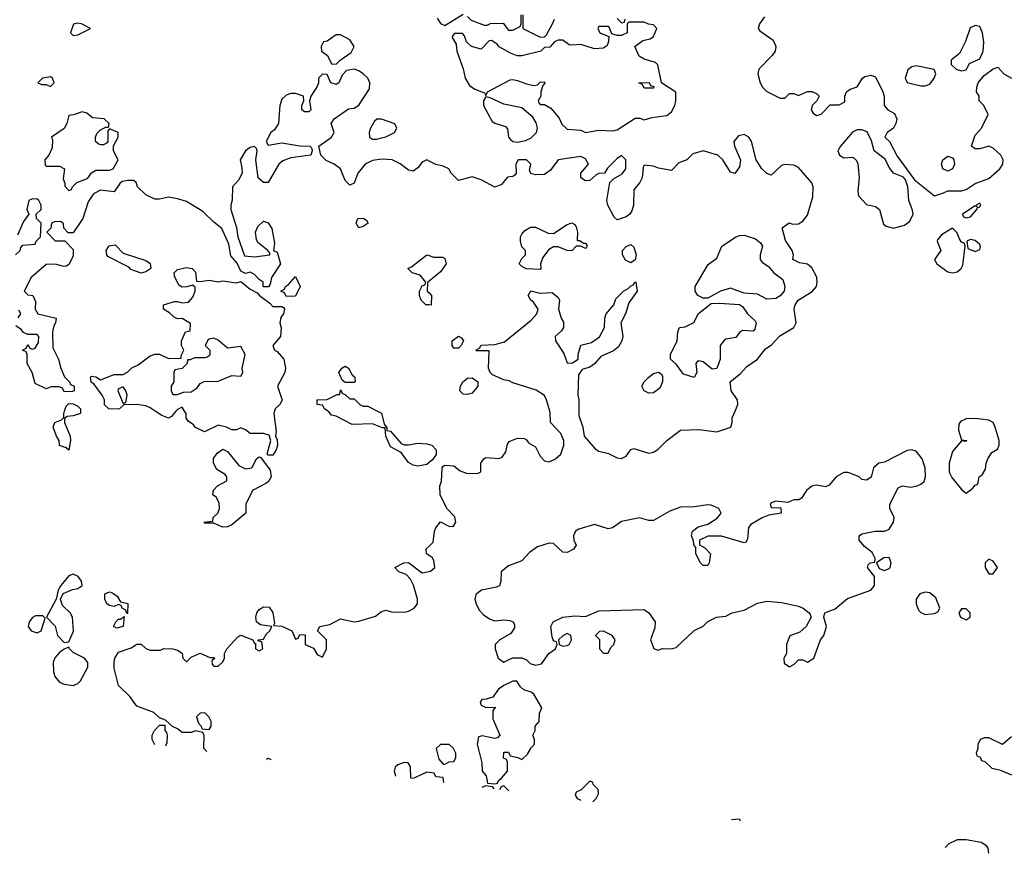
# Model space of a CAD drawing. Header units: inches. Extents: x 2380249 to 2585472, y 382747 to 546448.
# Tile 55 of 256: x 2438194 to 2442539, y 448048 to 451728. Entities that reach past the tile are written whole.
import ezdxf

# ---------------------------------------------------------------- set-up
doc = ezdxf.new("R2010")
doc.units = ezdxf.units.IN
doc.header["$MEASUREMENT"] = 0
for name, color, linetype in [('C4434', 7, 'Continuous'), ('C4435', 7, 'Continuous'), ('C4444', 7, 'Continuous'), ('C4445', 7, 'Continuous')]:
    doc.layers.add(name, color=color, linetype=linetype)

msp = doc.modelspace()

# ---------------------------------------------------------------- linework, layer by layer
at = {"layer": 'C4434', "color": 4, "elevation": 68}
for points in [[(2438462, 450000), (2438462, 449990), (2438430, 449979), (2438403.6, 449976.4), (2438392, 449968), (2438391.3, 449950), (2438416, 449890), (2438418, 449870), (2438410, 449828), (2438398, 449838), (2438369.1, 449849.1), (2438368, 449870), (2438355.3, 449890), (2438342, 449930), (2438348, 449950), (2438378, 449962), (2438388, 449972), (2438388, 449988), (2438391.5, 450000)], [(2438883.3, 450000), (2438863.6, 449976.4), (2438850, 449968.7), (2438820.2, 449980.2), (2438791.9, 450000)], [(2439317.9, 450000), (2439314.8, 449990), (2439324.7, 449910), (2439322, 449890), (2439330, 449874), (2439330.7, 449850), (2439324.7, 449830), (2439310, 449806), (2439290, 449806), (2439286, 449810), (2439302, 449870), (2439294, 449894), (2439270, 449902), (2439210, 449902), (2439190, 449918), (2439170, 449926), (2439150, 449918), (2439130, 449918), (2439106, 449930), (2439070, 449938), (2439009, 449909), (2438970, 449928), (2438960.2, 449940.2), (2438936.4, 449956.4), (2438928, 449970), (2438928, 449990), (2438921.6, 450000)], [(2440000, 449773.3), (2439990, 449765.2), (2439950, 449757.2), (2439930, 449761.2), (2439910, 449774), (2439877.2, 449817.2), (2439830, 449842), (2439808.7, 449890), (2439806, 449926), (2439794, 449926), (2439750, 449944), (2439661.2, 449941.2), (2439590, 449978), (2439570, 449982), (2439557.2, 449997.2), (2439553, 450000)], [(2439773.1, 450000), (2439790, 449991.3), (2439802, 449942), (2439814, 449926), (2439814, 449914), (2439830, 449912), (2439876.9, 449856.9), (2439890, 449851.3), (2439910, 449851), (2439950, 449858), (2439990, 449856), (2440000, 449853.3)], [(2440000, 449362.4), (2439989, 449370), (2439988, 449392), (2440000, 449404)], [(2439019.2, 448496.8), (2439006, 448510), (2439007.3, 448567.3), (2439002, 448582), (2438970, 448588), (2438950, 448582), (2438910, 448582), (2438890, 448598), (2438868, 448608), (2438836.4, 448636.4), (2438810, 448646), (2438786, 448670), (2438710, 448698), (2438680.2, 448740.2), (2438629.3, 448789.3), (2438610, 448866), (2438610, 448894), (2438614, 448910), (2438630, 448936), (2438685.2, 448954.8), (2438710, 448971.3), (2438730, 448972), (2438750, 448952), (2438770, 448944.7), (2438815.3, 448944.7), (2438830, 448952), (2438868.9, 448951.1), (2438890, 448944.7), (2438911.1, 448931.1), (2438914, 448910), (2438930, 448894), (2438950, 448914), (2438990, 448931.3), (2439032.7, 448912.7), (2439052, 448912), (2439052.7, 448907.3), (2439042, 448898), (2439043.6, 448883.6), (2439050, 448874), (2439070, 448874), (2439090, 448894), (2439098, 448910), (2439098, 448930), (2439108, 448950), (2439156.4, 449003.6), (2439168.9, 449011.1), (2439222, 448990), (2439230, 448974), (2439234, 448974), (2439234, 448950), (2439250, 448942), (2439266, 448950), (2439262, 448982), (2439246, 448986), (2439246, 448990), (2439270, 448994), (2439283.1, 449016.9), (2439298, 449030), (2439306, 449050), (2439256, 449056), (2439239, 449070), (2439235.1, 449090), (2439239.5, 449110), (2439250, 449124), (2439270, 449136.3), (2439294, 449134), (2439310, 449111), (2439318, 449062), (2439314, 449054), (2439350, 449050.6), (2439394, 449030), (2439410, 448994), (2439422, 448998), (2439430, 449014), (2439452.7, 449012.7), (2439454, 448970), (2439490, 448954), (2439506, 448926), (2439530, 448914), (2439548, 448950), (2439548, 448990), (2439508, 449030), (2439518, 449050), (2439562, 449058), (2439610, 449082.8), (2439670, 449070.6), (2439690, 449072.7), (2439764.4, 449095.6), (2439790, 449116), (2439810, 449121), (2439834, 449114), (2439890, 449113), (2439910, 449116.3), (2439934, 449130), (2439949.3, 449150), (2439949.4, 449170), (2439932.1, 449232.1), (2439918.9, 449258.9), (2439899.5, 449279.5), (2439866, 449290), (2439848.7, 449310), (2439888.9, 449331.1), (2439910, 449331.3), (2439970, 449286.8), (2440000, 449291.8)], [(2438789.7, 448526.6), (2438778, 448550), (2438778, 448570), (2438788, 448590), (2438810, 448614), (2438834, 448614), (2438834, 448590), (2438842, 448582), (2438844.7, 448570), (2438843.6, 448536.4), (2438836.5, 448520.5)], [(2439302.7, 448459.9), (2439302, 448462), (2439290, 448466), (2439282.3, 448462.6)], [(2439927.5, 448378.6), (2439920.4, 448380.4), (2439918, 448430), (2439908, 448448), (2439890, 448448.7), (2439862, 448438), (2439851.1, 448428.9), (2439846, 448410), (2439851.3, 448390), (2439853.7, 448388.2)], [(2440000, 448404.7), (2439990, 448406), (2439930.5, 448378.2)]]:
    msp.add_lwpolyline(points, dxfattribs=at)
at = {"layer": 'C4434', "color": 4}
for points, elevation in [([(2439190, 449746), (2439218, 449750), (2439238, 449790), (2439250, 449798), (2439256.9, 449796.9), (2439298.8, 449738.8), (2439302.8, 449710), (2439291.3, 449690), (2439279.3, 449680.7), (2439221, 449650), (2439192, 449590), (2439190.9, 449549.1), (2439130, 449498), (2439110, 449488.7), (2439088.4, 449488.4), (2439050, 449506), (2439010, 449506), (2439006, 449510), (2439046, 449514), (2439048, 449530), (2439068.7, 449550), (2439075.3, 449570), (2439074.6, 449594.6), (2439060.4, 449620.4), (2439046, 449630), (2439048.4, 449651.6), (2439066, 449670), (2439107.3, 449692.7), (2439108, 449710), (2439100.4, 449720.4), (2439063.1, 449743.1), (2439048.7, 449770), (2439049.2, 449790.8), (2439065.6, 449814.4), (2439090, 449832), (2439110, 449822), (2439160.7, 449760.7)], 68), ([(2438430, 449280.9), (2438410, 449272.7), (2438374.8, 449230), (2438362.8, 449210), (2438354, 449170), (2438312, 449090), (2438350, 449051.3), (2438361, 449010), (2438390, 448978), (2438410, 448982), (2438431.5, 449028.5), (2438426.6, 449090), (2438416, 449110), (2438382, 449142), (2438373.2, 449170), (2438385.2, 449194.8), (2438427.3, 449212.7), (2438450, 449217.1), (2438469.3, 449230), (2438467, 449250), (2438451.8, 449270)], 72), ([(2438666, 449106), (2438662, 449122), (2438646, 449130), (2438642, 449142), (2438630, 449146), (2438610, 449138), (2438590, 449142), (2438578, 449150), (2438568.7, 449170), (2438570, 449194), (2438590, 449202), (2438599.6, 449199.6), (2438623.6, 449183.6), (2438638, 449158), (2438671.1, 449151.1), (2438670, 449106)], 68), ([(2438263.5, 449096.5), (2438250, 449089), (2438234.8, 449070), (2438230.8, 449050), (2438244, 449030), (2438270, 449020.7), (2438289.1, 449030.9), (2438306, 449086), (2438296.4, 449096.4)], 72), ([(2438622, 449042), (2438608, 449050), (2438618, 449070), (2438630, 449082), (2438638, 449082), (2438654, 449094), (2438650, 449049)], 68), ([(2438410, 448958), (2438390, 448949.5), (2438370, 448934), (2438349.2, 448910.8), (2438342, 448890), (2438342.7, 448850), (2438349.2, 448829.2), (2438370, 448803.1), (2438390, 448794), (2438430, 448788.4), (2438450, 448797.1), (2438461.6, 448810), (2438494, 448870), (2438494.5, 448890), (2438479.3, 448910), (2438430, 448935.1), (2438412.7, 448950)], 72), ([(2439010, 448668), (2438990, 448666), (2438974, 448650), (2438982, 448622), (2438994, 448610), (2438998, 448598), (2439030, 448594), (2439038, 448610), (2439038, 448630), (2439028, 448650)], 68)]:
    msp.add_lwpolyline(points, close=True, dxfattribs=dict(at, elevation=elevation))
at = {"layer": 'C4435', "color": 4, "elevation": 68}
for points in [[(2438446.8, 451713.2), (2438431.1, 451708.9), (2438418, 451670), (2438430, 451658), (2438450, 451661), (2438506, 451690), (2438466, 451710)], [(2439610, 451660.9), (2439590, 451660.9), (2439550, 451633.2), (2439534, 451630), (2439524.7, 451610), (2439526, 451590), (2439552, 451570), (2439570, 451534), (2439590, 451532), (2439608, 451550), (2439656.9, 451583.1), (2439669.3, 451610), (2439650, 451639.3)], [(2438330, 451475.3), (2438294, 451470), (2438274, 451450), (2438290, 451442), (2438310, 451442), (2438330, 451434), (2438346, 451450), (2438338, 451470)], [(2438470, 451322), (2438431.6, 451308.4), (2438410, 451306), (2438401, 451270), (2438390, 451248), (2438334, 451210), (2438338, 451198), (2438336.9, 451163.1), (2438322, 451130), (2438304.7, 451110), (2438305.4, 451085.4), (2438310, 451082), (2438370, 451082), (2438392, 451070), (2438385.4, 451025.4), (2438392.7, 451007.3), (2438392.7, 450992.7), (2438410, 450974), (2438422, 450978), (2438426, 450990), (2438446, 451010), (2438492.9, 451027.1), (2438510, 451052), (2438530, 451064.7), (2438590, 451064.7), (2438606, 451070), (2438628, 451110), (2438608, 451150), (2438608, 451172), (2438628.7, 451210), (2438628, 451230), (2438590, 451246), (2438582, 451238), (2438582, 451190), (2438576.9, 451183.1), (2438563.6, 451176.4), (2438550, 451175.3), (2438540.2, 451180.2), (2438528.7, 451190), (2438528.7, 451210), (2438534.6, 451225.4), (2438550, 451242), (2438574, 451254), (2438586, 451254), (2438588, 451270), (2438566, 451290), (2438515.3, 451295.3), (2438490, 451315.3)], [(2439790, 451289), (2439770, 451288.7), (2439759.8, 451280.2), (2439741, 451250), (2439736, 451230), (2439738, 451210), (2439750, 451201), (2439770, 451200.7), (2439790, 451207.3), (2439810, 451211), (2439848, 451230), (2439858, 451250), (2439848.4, 451268.4)], [(2439690, 450809.2), (2439678, 450830), (2439686, 450850), (2439710, 450852), (2439723.6, 450843.6), (2439732, 450830), (2439710, 450815.3)], [(2438730, 450609.2), (2438684.7, 450624.7), (2438675.3, 450635.3), (2438583.1, 450683.1), (2438578, 450690), (2438575.3, 450710), (2438588, 450730), (2438614.4, 450734.4), (2438650, 450698), (2438750, 450664.7), (2438770, 450652), (2438772, 450630), (2438750, 450615.3)], [(2439370, 450506), (2439362, 450522), (2439346, 450530), (2439362, 450538), (2439366, 450550), (2439380.4, 450559.6), (2439410, 450594), (2439431.3, 450550), (2439410, 450508)], [(2439050, 450322), (2439030, 450318), (2439024.7, 450315.3), (2439012, 450290), (2439032, 450270), (2439032.7, 450247.3), (2439022, 450238), (2439010, 450235.3), (2438964.7, 450235.3), (2438946, 450226), (2438934, 450226), (2438932, 450210), (2438911.1, 450188.9), (2438878, 450182), (2438874, 450170), (2438874, 450130), (2438862, 450110), (2438862, 450090), (2438870, 450074), (2438890, 450074), (2438916.4, 450083.6), (2438950, 450084.7), (2438976.5, 450103.5), (2438990, 450122), (2439008.4, 450131.6), (2439070, 450132), (2439130, 450158), (2439170, 450154), (2439178, 450170), (2439175.3, 450190), (2439188, 450250), (2439170, 450286), (2439110, 450278), (2439070, 450314)], [(2439630, 450126), (2439616.4, 450136.4), (2439602, 450170), (2439615.3, 450190), (2439630, 450198.8), (2439644.7, 450190), (2439660.7, 450160.7), (2439672, 450150), (2439674, 450130), (2439670, 450126)], [(2438650, 450108), (2438630, 450098), (2438626, 450090), (2438650, 450034), (2438662, 450038), (2438668, 450070), (2438662, 450090)]]:
    msp.add_lwpolyline(points, close=True, dxfattribs=at)
for points in [[(2440000, 451104.2), (2439990, 451109.2), (2439970, 451099), (2439950, 451074), (2439930, 451059), (2439910, 451064), (2439872.1, 451092.1), (2439838, 451110), (2439790, 451112.7), (2439750, 451106), (2439718.8, 451090), (2439686, 451050), (2439670, 451006), (2439650, 450998), (2439630, 451018), (2439608.7, 451070), (2439582, 451090), (2439546.6, 451106.6), (2439522, 451130), (2439514, 451170), (2439569.2, 451210), (2439581.2, 451230), (2439568, 451270), (2439582, 451290), (2439644.7, 451335.3), (2439670, 451338), (2439690, 451351.3), (2439736.6, 451423.4), (2439739.3, 451450), (2439729.2, 451470), (2439710, 451489.2), (2439690, 451502.7), (2439670, 451509.3), (2439636, 451504), (2439616.9, 451483.1), (2439602, 451450), (2439590, 451442), (2439566, 451450), (2439550, 451486), (2439530, 451488), (2439512, 451470), (2439512, 451450), (2439506.4, 451433.6), (2439478, 451390), (2439472, 451370), (2439478, 451330), (2439470, 451322), (2439450, 451322), (2439438, 451330), (2439438, 451350), (2439448, 451370), (2439446, 451390), (2439410, 451402), (2439390, 451402), (2439370, 451395.3), (2439350, 451378), (2439341, 451350), (2439336, 451270), (2439318, 451242), (2439302, 451230), (2439282, 451190), (2439290, 451174), (2439350, 451184), (2439429.3, 451170.7), (2439474, 451170), (2439482, 451162), (2439484.7, 451150), (2439478, 451130), (2439390, 451118.4), (2439354.4, 451105.6), (2439337.3, 451090), (2439290, 451009), (2439270, 451009), (2439246.6, 451030), (2439235.1, 451110), (2439242, 451150), (2439239, 451159), (2439230, 451168), (2439210, 451164), (2439190, 451148.7), (2439166, 451110), (2439174.4, 451074.4), (2439174.8, 451050), (2439159.8, 451020.2), (2439132, 450990), (2439131.1, 450931.1), (2439124.7, 450910), (2439124.7, 450890), (2439150.9, 450810.9), (2439156, 450770), (2439186.4, 450686.4), (2439230, 450680.7), (2439298, 450690), (2439298, 450698), (2439288.7, 450710), (2439244.2, 450744.2), (2439238, 450758), (2439234, 450790), (2439244.2, 450815.8), (2439270, 450838.8), (2439290, 450831), (2439306.6, 450806.6), (2439318, 450742), (2439314, 450710), (2439330, 450702), (2439344.7, 450650), (2439304.7, 450590), (2439299.6, 450560.4), (2439291.6, 450548.4), (2439268.4, 450548.4), (2439268, 450570), (2439250, 450582), (2439230, 450604), (2439210, 450614), (2439190, 450608), (2439170, 450618), (2439154, 450654), (2439125.6, 450685.6), (2439117.2, 450737.2), (2439086, 450806), (2439050, 450834), (2439002, 450882), (2438930, 450925.2), (2438890, 450937.2), (2438850, 450945.2), (2438810, 450935.3), (2438790, 450935.3), (2438750, 450955.3), (2438714, 450990), (2438708, 451010), (2438698, 451018), (2438670, 451019), (2438646.4, 451013.6), (2438635.3, 451004.7), (2438610, 450968), (2438550, 450975.3), (2438519.8, 450960.2), (2438495.3, 450924.7), (2438472, 450850), (2438430, 450788), (2438407.3, 450787.3), (2438388.4, 450808.4), (2438387.3, 450827.3), (2438376.4, 450836.4), (2438350, 450838), (2438334, 450830), (2438331.6, 450808.4), (2438314, 450790), (2438350, 450752), (2438392.7, 450752.7), (2438430, 450714), (2438430, 450686), (2438411.6, 450648.4), (2438399.6, 450640.4), (2438390, 450638), (2438350, 450648.7), (2438310, 450648), (2438244.7, 450590), (2438214, 450530), (2438230, 450514), (2438250.9, 450510.9), (2438263.6, 450483.6), (2438262, 450450), (2438274, 450430), (2438354, 450410), (2438352, 450390), (2438343.6, 450376.4), (2438338, 450350), (2438339.6, 450279.6), (2438364.7, 450230), (2438374.8, 450190), (2438391.1, 450151.1), (2438414, 450130), (2438418, 450118), (2438434, 450110), (2438434, 450090), (2438427.3, 450087.3), (2438390, 450086), (2438382, 450102), (2438367.3, 450107.3), (2438332.7, 450107.3), (2438310, 450098), (2438262, 450122), (2438248.7, 450170), (2438226, 450210), (2438226, 450250), (2438222, 450262), (2438206, 450270), (2438222, 450278), (2438230, 450294), (2438238, 450278), (2438250, 450274), (2438262, 450278), (2438276.4, 450303.6), (2438278, 450330), (2438270, 450338), (2438230, 450338), (2438210, 450348), (2438200.4, 450360.4), (2438176.4, 450376.4)], [(2438175.3, 450690), (2438195.3, 450710), (2438198, 450722), (2438207.3, 450732.7), (2438262, 450738), (2438266, 450750), (2438286, 450770), (2438288, 450830), (2438268, 450850), (2438266, 450870), (2438288, 450890), (2438288, 450910), (2438278, 450930), (2438270, 450935.3), (2438250, 450938), (2438234, 450930), (2438224.7, 450890), (2438234, 450870), (2438210, 450838), (2438183.6, 450776.4)], [(2440000, 450468.8), (2439986, 450470), (2439966, 450490), (2439958, 450510), (2439958, 450530), (2439970, 450554), (2439982, 450558), (2439986, 450570), (2439960.4, 450600.4), (2439926, 450610), (2439906, 450630), (2439923.2, 450636.8), (2439990, 450690.8), (2440000, 450687)], [(2438791.9, 450000), (2438770, 450015.3), (2438750, 450024), (2438710, 450029), (2438652.7, 450027.3), (2438634, 450010), (2438588.4, 450008.4), (2438568.4, 450028.4), (2438568, 450050), (2438558, 450070), (2438520.4, 450120.4), (2438508.7, 450128.7), (2438506, 450150), (2438510, 450154), (2438530, 450151.3), (2438550, 450138), (2438610, 450162), (2438650, 450162), (2438670, 450172), (2438689, 450191), (2438716, 450204), (2438770, 450244.7), (2438790, 450251.3), (2438811.1, 450251.1), (2438850, 450232), (2438906, 450234), (2438906, 450246), (2438918, 450270), (2438908, 450290), (2438908, 450310), (2438926, 450350), (2438946, 450354), (2438947.3, 450387.3), (2438910, 450408.7), (2438890, 450408), (2438874.6, 450414.6), (2438854.6, 450434.6), (2438828, 450450), (2438828, 450470), (2438876.4, 450483.6), (2438890, 450484.7), (2438910, 450478), (2438939, 450481), (2438957.2, 450502.8), (2438968, 450530), (2438967.3, 450547.3), (2438956.4, 450556.4), (2438931.3, 450548.7), (2438910, 450548), (2438896.4, 450556.4), (2438876.4, 450596.4), (2438875.3, 450610), (2438890, 450624.7), (2438930, 450634.8), (2438954, 450630), (2438970, 450614), (2438974, 450574), (2438990, 450572), (2439030, 450578.8), (2439070, 450571.3), (2439090, 450576), (2439150, 450566.8), (2439170, 450572), (2439210, 450538), (2439242, 450522), (2439252, 450510), (2439297.3, 450477.3), (2439310, 450462), (2439350, 450462), (2439358, 450458), (2439362, 450450), (2439358, 450430), (2439346, 450414), (2439341, 450390), (2439347.7, 450367.7), (2439344.9, 450330), (2439311, 450290), (2439318, 450270), (2439330, 450262.8), (2439359.1, 450230), (2439367.3, 450190), (2439364, 450170), (2439330.8, 450110), (2439351.3, 450048.7), (2439342, 450030), (2439321, 450010), (2439317.9, 450000)], [(2440000, 450573.5), (2439992.7, 450567.3), (2439992, 450530), (2440000, 450521.7)], [(2438187.3, 450412.7), (2438198, 450430), (2438190, 450446)], [(2439553, 450000), (2439538, 450010), (2439530, 450026), (2439506, 450030), (2439506, 450050), (2439550, 450052), (2439594, 450074), (2439606, 450074), (2439610, 450094), (2439618, 450078), (2439630, 450074), (2439650, 450054), (2439670, 450054), (2439694, 450030), (2439710, 450022), (2439730, 450022), (2439773.1, 450000)], [(2438391.5, 450000), (2438398, 450022), (2438410, 450034), (2438430, 450032), (2438450, 450022), (2438462, 450010), (2438462, 450000)], [(2438921.6, 450000), (2438910, 450018), (2438890, 450008), (2438883.3, 450000)]]:
    msp.add_lwpolyline(points, dxfattribs=at)
at = {"layer": 'C4444', "color": 4, "elevation": 68}
for points in [[(2440000, 449404), (2440018, 449422), (2440023.7, 449470), (2440030, 449484.7), (2440050, 449511.3), (2440090, 449491.3), (2440108, 449492), (2440118, 449510), (2440114, 449534), (2440078, 449570), (2440048.7, 449631.3), (2440048, 449670), (2440055.3, 449690), (2440058, 449750), (2440063.1, 449756.9), (2440070, 449762), (2440110, 449758), (2440136.9, 449736.9), (2440166, 449726), (2440214.6, 449725.4), (2440228, 449732), (2440229, 449770), (2440242, 449790), (2440250, 449794.8), (2440310, 449790.8), (2440322.7, 449797.3), (2440339.5, 449820.5), (2440346, 449854), (2440353.6, 449866.4), (2440390, 449881), (2440419.6, 449879.6), (2440430, 449874), (2440439.6, 449859.6), (2440470, 449842), (2440490, 449802), (2440510, 449781), (2440530, 449776), (2440558, 449790), (2440582, 449810), (2440595.3, 449850), (2440595.3, 449870), (2440582, 449902), (2440535.3, 449950), (2440534.6, 449994.6), (2440533, 450000)], [(2440661, 450000), (2440661.1, 449981.1), (2440678, 449930), (2440684, 449890), (2440733.7, 449833.7), (2440750, 449824), (2440792.5, 449812.5), (2440830, 449793.4), (2440850, 449790.6), (2440870, 449801), (2440890, 449830.8), (2440904.5, 449835.5), (2440970, 449814.9), (2440990, 449819.1), (2441010, 449830.5), (2441050, 449870.5), (2441110, 449915.5), (2441190, 449918.9), (2441270, 449908.2), (2441331.3, 449928.7), (2441338, 449950), (2441338, 449970), (2441350.4, 450000)], [(2440000, 449853.3), (2440012, 449850), (2440032, 449830), (2440031.3, 449808.7), (2440014.8, 449785.2), (2440000, 449773.3)], [(2440000, 449291.8), (2440007, 449293), (2440025.2, 449310), (2440021.2, 449341.2), (2440013.2, 449353.2), (2440000, 449362.4)], [(2442570, 448562), (2442530, 448528), (2442470, 448558), (2442450, 448558), (2442434, 448550), (2442422, 448530), (2442422, 448510), (2442414, 448490), (2442418, 448478), (2442432.7, 448472.7), (2442438, 448458), (2442452.7, 448452.7), (2442483.6, 448423.6), (2442516.9, 448416.9), (2442570, 448394)], [(2440064.7, 448360.8), (2440062, 448382), (2440030, 448386), (2440022, 448402), (2440000, 448404.7)], [(2440287.1, 448331.9), (2440282, 448342), (2440250, 448346), (2440232.4, 448339)], [(2440352.7, 448323.3), (2440330, 448346), (2440318, 448342), (2440311.3, 448328.7)], [(2440710, 448366), (2440671.3, 448328.7), (2440650, 448318), (2440644.7, 448304.7), (2440654, 448290), (2440669.9, 448282.1)], [(2440723.1, 448275.1), (2440738, 448290), (2440748, 448310), (2440746, 448330), (2440726, 448350), (2440722, 448362), (2440710, 448366)], [(2441370, 448198), (2441334.4, 448195.6)], [(2441375.1, 448190.3), (2441370, 448198)], [(2442469.8, 448047.9), (2442468, 448070), (2442460.4, 448080.4), (2442436.4, 448096.4), (2442370, 448108), (2442330, 448108), (2442294, 448090), (2442277, 448073)]]:
    msp.add_lwpolyline(points, dxfattribs=at)
for points in [[(2442410, 449967.8), (2442370, 449966), (2442345.4, 449954.6), (2442338, 449942), (2442336.7, 449916.7), (2442350, 449874), (2442372, 449870), (2442370, 449866), (2442350, 449868.7), (2442310, 449821.2), (2442295.8, 449770), (2442294.9, 449730), (2442306.5, 449706.5), (2442350, 449654.8), (2442370, 449638), (2442400.2, 449659.8), (2442410, 449674), (2442422, 449678), (2442428, 449710), (2442440.4, 449719.6), (2442456.4, 449743.6), (2442458, 449770), (2442466, 449790), (2442483.1, 449816.9), (2442508.4, 449831.6), (2442515.3, 449850), (2442515.3, 449870), (2442499, 449930), (2442489, 449950), (2442470, 449960.9)], [(2442130, 449829.6), (2442110, 449826.6), (2442010, 449775.1), (2441984.7, 449770), (2441960.7, 449750), (2441950.9, 449709.1), (2441930, 449695.3), (2441910, 449698), (2441898, 449710), (2441850, 449729.2), (2441830, 449729.2), (2441796, 449710), (2441766, 449674), (2441750, 449666), (2441710, 449674), (2441690, 449669), (2441666, 449650), (2441643.6, 449616.4), (2441631.6, 449608.4), (2441610, 449608), (2441583.6, 449596.4), (2441530, 449602), (2441510, 449595.3), (2441504.7, 449590), (2441510, 449574), (2441552.7, 449572.7), (2441554, 449550), (2441499.8, 449540.2), (2441470.8, 449529.2), (2441420.7, 449499.3), (2441410, 449486), (2441405.4, 449434.6), (2441398, 449422), (2441390, 449418), (2441290, 449448.7), (2441230, 449448), (2441194, 449430), (2441194, 449410), (2441216.9, 449396.9), (2441242, 449370), (2441236, 449330), (2441230, 449318), (2441210, 449318), (2441198, 449330), (2441178, 449370), (2441178, 449398), (2441168, 449410), (2441167.3, 449427.3), (2441158, 449450), (2441162, 449470), (2441188, 449490), (2441230, 449501), (2441272, 449528), (2441289, 449550), (2441279, 449570), (2441244.5, 449584.5), (2441230, 449586.6), (2441170, 449577), (2441110, 449575.6), (2441062, 449558), (2440990, 449517.2), (2440970, 449517.2), (2440929.3, 449529.3), (2440850, 449512.7), (2440810, 449485.2), (2440790, 449481.2), (2440730, 449499.3), (2440661.6, 449478.4), (2440646.8, 449470), (2440637.3, 449450), (2440638.8, 449430), (2440650, 449408), (2440638, 449390), (2440610, 449375.3), (2440590, 449378), (2440550, 449415.3), (2440530, 449417.2), (2440478.5, 449401.5), (2440443.8, 449376.2), (2440410, 449339), (2440350, 449317.2), (2440318, 449290), (2440317.3, 449250), (2440310.5, 449229.5), (2440297.6, 449222.4), (2440231.3, 449210), (2440206.8, 449190), (2440202.8, 449170), (2440207.3, 449150), (2440221.3, 449121.3), (2440240.4, 449100.4), (2440270, 449081), (2440290, 449074), (2440330, 449079.1), (2440356.1, 449076.1), (2440371, 449070), (2440376.8, 449056.8), (2440377.3, 449042.7), (2440361.4, 449018.6), (2440312, 448990), (2440292, 448970), (2440291.3, 448950), (2440304.7, 448910), (2440330, 448892), (2440368.9, 448911.1), (2440410, 448911.3), (2440430, 448902), (2440446.4, 448886.4), (2440470, 448878), (2440496, 448884), (2440529.3, 448930.7), (2440558, 448950), (2440566, 448970), (2440562, 448982), (2440550, 448986), (2440543.1, 449003.1), (2440538, 449050), (2440548, 449070), (2440590, 449090.8), (2440643.7, 449096.3), (2440690, 449093.4), (2440750, 449119.1), (2440950, 449124), (2440970.7, 449110), (2440998, 449070), (2440996.9, 449043.1), (2440978, 448990), (2440991.6, 448951.6), (2441010, 448944.7), (2441030, 448952), (2441070, 448951), (2441090, 448956), (2441170, 449031.3), (2441210, 449051.3), (2441230, 449071.3), (2441269.3, 449090.7), (2441310, 449094.8), (2441338, 449110), (2441390, 449122), (2441450, 449152.7), (2441490, 449160.5), (2441555.3, 449155.3), (2441630, 449138.8), (2441651.3, 449130), (2441678, 449110), (2441682, 449102), (2441686, 449090), (2441664.7, 449050), (2441636, 449024), (2441591.6, 449008.4), (2441578, 448970), (2441578, 448930), (2441566, 448910), (2441566.8, 448886.8), (2441590, 448871.3), (2441610, 448882), (2441630, 448902), (2441650, 448902), (2441670, 448892), (2441698, 448910), (2441728, 448990), (2441742, 449010), (2441754, 449050), (2441742, 449090), (2441746, 449110), (2441792, 449128), (2441847.2, 449172.8), (2441949, 449210), (2441966, 449230), (2441965.2, 449270), (2441935.3, 449310), (2441938, 449322), (2441946, 449330), (2441967.3, 449332.7), (2441968.7, 449350), (2441955.6, 449375.6), (2441922, 449402), (2441898, 449430), (2441898, 449450), (2441910, 449458), (2441969.4, 449470.6), (2442010, 449470.5), (2442030, 449479.1), (2442049.5, 449510), (2442052.3, 449530), (2442034, 449570), (2442034, 449590), (2442070, 449662), (2442089.3, 449670.7), (2442124.4, 449664.4), (2442150, 449668.4), (2442170, 449677.1), (2442184.5, 449690), (2442191.6, 449710), (2442189.6, 449750), (2442176.2, 449790), (2442150, 449822.9)], [(2442030, 449353.2), (2442007.5, 449352.5), (2441974, 449330), (2441986, 449306), (2442010, 449296), (2442030, 449304.7), (2442035.3, 449310), (2442039, 449330)], [(2442470, 449346), (2442454, 449330), (2442454, 449310), (2442470, 449282), (2442490, 449282), (2442508, 449310), (2442490, 449338)], [(2442190, 449201.6), (2442166.3, 449193.7), (2442150.4, 449170), (2442150.4, 449150), (2442160.7, 449120.7), (2442170, 449110.7), (2442190, 449102), (2442230, 449106), (2442245.6, 449114.4), (2442254, 449130), (2442235.9, 449175.9), (2442210, 449198)], [(2442370, 449128), (2442350, 449128), (2442338, 449110), (2442344.7, 449090), (2442370, 449078), (2442388, 449090), (2442388, 449110)], [(2440770, 449028), (2440752.7, 449027.3), (2440734, 449010), (2440751.6, 448991.6), (2440752, 448950), (2440770, 448932), (2440790, 448932), (2440802.7, 448957.3), (2440815.3, 448970), (2440822, 448990), (2440808, 449010)], [(2440610, 449018), (2440590, 449008), (2440572, 448990), (2440574, 448970), (2440590, 448962), (2440610, 448964.7), (2440618, 448970), (2440628, 448990), (2440626, 449010)], [(2440370, 448808), (2440330, 448788.7), (2440306.8, 448773.2), (2440282, 448738), (2440252, 448728), (2440232.7, 448727.3), (2440225.4, 448714.6), (2440230, 448702), (2440250, 448692), (2440292.7, 448692.7), (2440282, 448678), (2440282, 448642), (2440312, 448570), (2440302, 448558), (2440290, 448555.3), (2440234, 448566), (2440218, 448562), (2440212, 448530), (2440232.7, 448447.3), (2440234, 448410), (2440252, 448390), (2440258, 448358), (2440290, 448354), (2440302, 448358), (2440306, 448370), (2440320.4, 448379.6), (2440346, 448410), (2440346, 448450), (2440342, 448462), (2440328.4, 448468.4), (2440330, 448494), (2440350, 448494), (2440358, 448478), (2440391.6, 448471.6), (2440410, 448462), (2440434.6, 448485.4), (2440450, 448514), (2440466, 448530), (2440466, 448550), (2440458, 448570), (2440468, 448590), (2440468, 448610), (2440486, 448630), (2440487.3, 448667.3), (2440498, 448690), (2440462, 448750), (2440450, 448759), (2440418, 448770), (2440403.1, 448783.1), (2440387.3, 448807.3)], [(2440088.4, 448528.4), (2440050, 448528), (2440032, 448510), (2440043.6, 448463.6), (2440062, 448442), (2440070, 448442), (2440088.4, 448451.6), (2440110, 448454), (2440118, 448470), (2440118, 448490), (2440108, 448510)]]:
    msp.add_lwpolyline(points, close=True, dxfattribs=at)
at = {"layer": 'C4445', "color": 4, "elevation": 68}
for points in [[(2440035.3, 451735.3), (2440051, 451711), (2440070, 451702), (2440150, 451752)], [(2440170, 451742), (2440186, 451726), (2440243.6, 451703.6), (2440256.4, 451703.6), (2440271.6, 451711.6), (2440327.3, 451712.7), (2440350, 451682), (2440370, 451682), (2440402, 451698), (2440406, 451710), (2440406, 451750)], [(2440414, 451750), (2440414, 451690), (2440490, 451651.3), (2440510, 451652), (2440519, 451661), (2440545.2, 451710), (2440553.2, 451730)], [(2440830, 451734), (2440850, 451714), (2440862, 451718), (2440866, 451730)], [(2441479.8, 451740.2), (2441458, 451710), (2441452, 451690), (2441459.6, 451679.6), (2441518, 451638), (2441531, 451610), (2441526.8, 451590), (2441514.8, 451570), (2441454.8, 451510), (2441450.8, 451490), (2441461, 451450), (2441471, 451430), (2441490, 451411), (2441550, 451382), (2441570, 451382), (2441590, 451402), (2441610, 451402), (2441630, 451394), (2441670, 451412), (2441690, 451412), (2441710, 451402), (2441722, 451390), (2441712, 451370), (2441691.3, 451350), (2441686, 451330), (2441695.3, 451315.3), (2441710, 451306), (2441730, 451311.3), (2441770, 451352), (2441810, 451352), (2441834.6, 451365.4), (2441835.3, 451390), (2441842, 451410), (2441858, 451422), (2441890, 451432), (2441913.2, 451470), (2441922.7, 451477.3), (2441950, 451484), (2441970, 451476), (2442002.6, 451410), (2442008.7, 451390), (2442008.8, 451348.8), (2442024, 451330), (2442054, 451314), (2442063.7, 451290), (2442060.3, 451270), (2442050, 451249), (2442022, 451230), (2442011.3, 451210), (2442031.3, 451190), (2442066.4, 451126.4), (2442142, 451022), (2442230, 450951.3), (2442270, 450964), (2442290, 450973), (2442350, 450972.4), (2442370, 450978), (2442410, 451004.9), (2442470, 451027.3), (2442519.3, 451070), (2442532.7, 451090), (2442534, 451110), (2442524, 451130), (2442490, 451161.2), (2442470, 451169.3), (2442430, 451158.4), (2442410, 451158), (2442393.2, 451170), (2442410, 451218), (2442438, 451250), (2442468, 451310), (2442448.9, 451348.9), (2442428, 451370), (2442428, 451390), (2442415.3, 451410), (2442417.2, 451430), (2442423.7, 451450), (2442450, 451482), (2442490, 451511.3), (2442510, 451518), (2442536, 451490), (2442570, 451470.7)], [(2441350.4, 450000), (2441362.9, 450030), (2441360.9, 450050), (2441332.7, 450090), (2441328.7, 450130), (2441373.8, 450166.2), (2441403, 450197), (2441449.2, 450230), (2441485.1, 450274.9), (2441510, 450290.8), (2441548, 450332), (2441609.2, 450370), (2441619.5, 450390), (2441612, 450450), (2441615.1, 450470), (2441629.6, 450490.4), (2441691.1, 450528.9), (2441709.6, 450550), (2441713.3, 450570), (2441711.1, 450591.1), (2441690, 450633.2), (2441670, 450649), (2441635.3, 450655.3), (2441606, 450670), (2441608, 450690), (2441602, 450710), (2441573.6, 450753.6), (2441558, 450810), (2441588.7, 450831.3), (2441606, 450826), (2441630, 450826.8), (2441650, 450838.8), (2441670, 450866), (2441693.3, 450946.7), (2441694.5, 450990), (2441690, 451008), (2441630, 451076), (2441610, 451086.6), (2441570, 451089.4), (2441555.2, 451084.8), (2441510, 451041.2), (2441490, 451048.7), (2441469.3, 451070), (2441444, 451110), (2441422.9, 451190), (2441412, 451210), (2441390, 451220.9), (2441365.1, 451214.9), (2441345.5, 451190), (2441347.7, 451170), (2441374.8, 451110), (2441370, 451078), (2441350, 451048.7), (2441330, 451055.3), (2441297.2, 451110), (2441274, 451130), (2441210, 451149.3), (2441164, 451136), (2441138, 451110), (2441103, 451097), (2441070, 451062), (2441012.5, 451072.5), (2440990, 451081.2), (2440950, 451086), (2440944.7, 451075.3), (2440940.5, 451030), (2440930.6, 451010), (2440903.4, 450976.6), (2440901.6, 450910), (2440895.3, 450884.7), (2440886.8, 450870), (2440870, 450858), (2440830, 450845.2), (2440817.2, 450857.2), (2440789.4, 450910), (2440784.5, 450930), (2440798, 451010), (2440814.6, 451025.4), (2440852.9, 451047.1), (2440868, 451070), (2440868, 451110), (2440850, 451128), (2440830, 451115.3), (2440787.1, 451072.9), (2440774, 451050), (2440750, 451048.7), (2440736.9, 451043.1), (2440710, 451019), (2440690, 451017.2), (2440669.5, 451029.5), (2440669.2, 451050), (2440704, 451090), (2440690, 451114), (2440670, 451124), (2440570, 451109), (2440536.4, 451063.6), (2440510, 451045.2), (2440470, 451044), (2440449, 451049), (2440444, 451064), (2440449, 451090), (2440430, 451109), (2440394, 451110), (2440382.8, 451090), (2440384.7, 451050), (2440378.8, 451041.2), (2440370, 451035.3), (2440346.8, 451033.2), (2440319.1, 451000.9), (2440290.9, 450989.1), (2440230, 451021.2), (2440190, 451034), (2440130, 451018), (2440098, 451050), (2440088, 451070), (2440062, 451082), (2440030, 451089.3), (2440000, 451104.2)], [(2440000, 450687), (2440019.6, 450679.6), (2440059.6, 450679.6), (2440070, 450674), (2440076, 450650), (2440050, 450615.3), (2440000, 450573.5)], [(2440533, 450000), (2440519, 450050), (2440509.3, 450069.3), (2440472.9, 450092.9), (2440370, 450125.2), (2440354, 450134), (2440330, 450138), (2440280.5, 450160.5), (2440269.2, 450170), (2440262.7, 450190), (2440266, 450266), (2440210, 450266), (2440206, 450270), (2440222, 450278), (2440230, 450291.3), (2440290, 450294), (2440333.6, 450306.4), (2440450, 450402), (2440475.3, 450430), (2440481.2, 450450), (2440461.2, 450481.2), (2440448.7, 450490), (2440438, 450510), (2440448.7, 450531.3), (2440490, 450521), (2440543.6, 450523.6), (2440570, 450502), (2440576, 450490), (2440571, 450450), (2440582.8, 450410), (2440592.7, 450392.7), (2440594, 450370), (2440584.9, 450355.1), (2440556, 450330), (2440558.8, 450310), (2440595.3, 450255.3), (2440610, 450214), (2440630, 450212), (2440658, 450230), (2440658, 450250), (2440670, 450292), (2440716.5, 450303.5), (2440751.9, 450328.1), (2440774, 450370), (2440775.3, 450410), (2440782, 450430), (2440815.3, 450470), (2440824.7, 450495.3), (2440858, 450530), (2440879, 450541), (2440890, 450554), (2440902, 450558), (2440908.4, 450571.6), (2440912, 450570), (2440918, 450530), (2440882, 450478), (2440866.8, 450430), (2440846.8, 450390), (2440854.8, 450330), (2440851, 450310), (2440836.7, 450283.3), (2440814, 450266), (2440758.5, 450241.5), (2440730, 450209), (2440710, 450194), (2440676, 450184), (2440659.8, 450160.2), (2440656, 450070), (2440660.7, 450050), (2440661, 450000)], [(2440000, 450521.7), (2440011.3, 450510), (2440010, 450468), (2440000, 450468.8)]]:
    msp.add_lwpolyline(points, dxfattribs=at)
at = {"layer": 'C4445', "color": 4}
for points, elevation in [([(2440950, 451718), (2440882, 451718), (2440874, 451710), (2440874, 451670), (2440850, 451658), (2440830, 451658), (2440806, 451666), (2440795.3, 451695.3), (2440790, 451698), (2440750, 451698), (2440744.7, 451690), (2440754, 451670), (2440794, 451654), (2440792.7, 451632.7), (2440785.4, 451614.6), (2440770, 451602), (2440730, 451599), (2440670, 451619), (2440630, 451615.3), (2440618, 451618), (2440590, 451638), (2440570, 451638), (2440554, 451630), (2440532.7, 451607.3), (2440510, 451606), (2440494, 451590), (2440410, 451569), (2440389.1, 451569.1), (2440360.2, 451580.2), (2440310, 451608), (2440300.4, 451620.4), (2440276.4, 451636.4), (2440264.7, 451635.3), (2440230, 451598), (2440188, 451610), (2440166, 451630), (2440156.4, 451656.4), (2440147.3, 451667.3), (2440112.7, 451667.3), (2440103.6, 451656.4), (2440102, 451650), (2440119.6, 451619.6), (2440122, 451590), (2440150, 451512), (2440159.3, 451470), (2440178, 451438), (2440201.4, 451421.4), (2440244.7, 451404.7), (2440250, 451394), (2440258, 451410), (2440357.5, 451462.5), (2440370, 451464.9), (2440390, 451460.5), (2440430, 451444.9), (2440462, 451438), (2440479, 451441), (2440490, 451452), (2440510, 451454), (2440511.6, 451448.4), (2440502, 451438), (2440494, 451410), (2440494, 451390), (2440482, 451370), (2440483.6, 451363.6), (2440490, 451354), (2440510, 451354), (2440538, 451338), (2440573.7, 451293.7), (2440586.4, 451266.4), (2440610, 451244.7), (2440670, 451241), (2440690, 451231), (2440750, 451240.7), (2440810, 451238), (2440830, 451242), (2440910, 451294), (2440930, 451294), (2440950, 451286), (2440983.1, 451296.9), (2441050, 451304.7), (2441070, 451322), (2441084, 451350), (2441089, 451370), (2441088.7, 451408.7), (2441026, 451450), (2441009, 451529), (2440999, 451539), (2440950, 451554), (2440926.6, 451566.6), (2440908, 451610), (2440944, 451636), (2440976.4, 451643.6), (2440990, 451654), (2441006, 451690), (2440990, 451706), (2440968.4, 451708.4)], 68), ([(2442410, 451702), (2442387.5, 451692.5), (2442367.9, 451632.1), (2442341, 451579), (2442304.7, 451550), (2442304.7, 451530), (2442326.8, 451510), (2442350, 451502), (2442370, 451506.8), (2442385.6, 451534.4), (2442430, 451554.8), (2442446, 451590), (2442449, 451629), (2442442, 451670), (2442430, 451698)], 72), ([(2442150, 451524.5), (2442130, 451520.9), (2442112.8, 451507.2), (2442100.7, 451470), (2442110.7, 451450.7), (2442170, 451436.3), (2442190, 451436.3), (2442210, 451444), (2442229.2, 451470), (2442237.2, 451490), (2442229, 451509)], 72), ([(2440950, 451426), (2440942, 451442), (2440926, 451450), (2440971.6, 451451.6), (2440978, 451438), (2440992.7, 451432.7), (2440990, 451426)], 68), ([(2440250, 451388), (2440241, 451370), (2440241, 451350), (2440278.8, 451278.8), (2440290, 451271), (2440336.8, 451256.8), (2440346.8, 451246.8), (2440351, 451210), (2440358.8, 451198.8), (2440370, 451191), (2440390, 451188), (2440425.6, 451194.4), (2440450, 451206), (2440474, 451230), (2440479, 451250), (2440472.9, 451272.9), (2440458, 451298), (2440410, 451339), (2440330, 451355.1), (2440270, 451384)], 68), ([(2441910, 451242.7), (2441890, 451242.7), (2441868.2, 451231.8), (2441816, 451170), (2441804.7, 451150), (2441811.3, 451130), (2441830, 451118.8), (2441870, 451120.7), (2441886.2, 451106.2), (2441891.8, 451091.8), (2441898, 451030), (2441892.4, 450972.4), (2441895.5, 450950), (2441930, 450913), (2441970, 450903), (2441987.3, 450890), (2442006.1, 450826.1), (2442017, 450817), (2442050, 450808.2), (2442098.6, 450821.4), (2442121.2, 450838.8), (2442136, 450870), (2442132.3, 450892.3), (2442117.2, 450930), (2442113.2, 450990), (2442102, 451022), (2442093.2, 451033.2), (2442049, 451050), (2442030, 451075.3), (2442012.7, 451112.7), (2441964, 451150), (2441952.9, 451192.9), (2441932.9, 451232.9)], 68), ([(2442290, 451059.6), (2442267.3, 451070), (2442261.6, 451090), (2442267.3, 451110), (2442290, 451126), (2442310, 451118), (2442315.8, 451110), (2442319.5, 451090), (2442310, 451069.6)], 68), ([(2442430, 450918), (2442414, 450910), (2442418, 450902), (2442410, 450906), (2442354, 450870), (2442358, 450858), (2442370, 450854), (2442390, 450858), (2442418, 450890), (2442420.4, 450899.6), (2442430, 450902), (2442435.3, 450910)], 68), ([(2440654, 450754), (2440666, 450754), (2440682, 450742), (2440690, 450742), (2440698, 450730), (2440695.3, 450724.7), (2440690, 450718), (2440670, 450728), (2440650, 450728), (2440630, 450708), (2440610, 450709), (2440570, 450726), (2440550, 450725.2), (2440527.3, 450712.7), (2440502, 450678), (2440491.3, 450650), (2440494, 450630), (2440490, 450626), (2440430, 450628), (2440410, 450638), (2440398, 450650), (2440410, 450674), (2440426, 450690), (2440426, 450710), (2440410, 450726), (2440404, 450750), (2440404, 450770), (2440410, 450782), (2440423.1, 450796.9), (2440448, 450812), (2440470, 450812), (2440525.4, 450785.4), (2440550, 450784.7), (2440610, 450824.7), (2440630, 450831.3), (2440643.6, 450823.6), (2440650, 450814), (2440654.8, 450790)], 68), ([(2442310, 450808), (2442262, 450778), (2442243.6, 450756.4), (2442242, 450750), (2442258, 450710), (2442231, 450670), (2442241, 450650), (2442290, 450615.5), (2442310, 450610.6), (2442330, 450614.8), (2442349, 450630), (2442355.5, 450644.5), (2442366, 450730), (2442362, 450742), (2442350, 450746), (2442340.2, 450760.2), (2442329, 450789)], 68), ([(2441490, 450495.1), (2441450, 450516), (2441390, 450521.2), (2441330, 450543), (2441286, 450530), (2441230, 450499), (2441210, 450499.3), (2441186, 450510), (2441174.5, 450530), (2441174.5, 450550), (2441232, 450648), (2441270, 450676), (2441292, 450728), (2441352, 450768), (2441370, 450776), (2441390, 450777.3), (2441441.1, 450761.1), (2441463, 450743), (2441471, 450729), (2441461, 450690), (2441461, 450670), (2441470, 450658), (2441498, 450638), (2441522, 450610), (2441561, 450581), (2441570.8, 450550), (2441567.3, 450530), (2441550, 450509.5), (2441530, 450497)], 68), ([(2442390, 450758), (2442374, 450750), (2442378, 450718), (2442410, 450704.7), (2442430, 450714), (2442434, 450726), (2442430, 450735.3), (2442410, 450754)], 68), ([(2440890, 450655.3), (2440866.3, 450666.3), (2440853.2, 450690), (2440853.2, 450710), (2440870, 450726.8), (2440890, 450736), (2440903.5, 450723.5), (2440914, 450690), (2440910, 450668)], 68), ([(2441430, 450353.2), (2441384, 450356), (2441370, 450348), (2441354.4, 450325.6), (2441310, 450318), (2441300.7, 450310), (2441285.5, 450290), (2441284.9, 450230), (2441270, 450188), (2441250, 450186), (2441210, 450217.2), (2441190, 450222), (2441182.8, 450217.2), (2441178, 450210), (2441182, 450170), (2441170, 450148), (2441123.2, 450163.2), (2441090, 450208), (2441066, 450230), (2441066, 450250), (2441095.3, 450310), (2441098, 450350), (2441106, 450370), (2441130, 450372), (2441168.7, 450391.3), (2441189.5, 450430.5), (2441244.7, 450475.3), (2441282.5, 450477.5), (2441370.8, 450470.8), (2441382.8, 450462.8), (2441406, 450430), (2441438.7, 450398.7), (2441443, 450390), (2441438, 450362)], 68), ([(2440110, 450278), (2440102, 450290), (2440102, 450310), (2440130, 450331.3), (2440143.6, 450323.6), (2440152, 450310), (2440142, 450290), (2440130, 450278)], 68), ([(2440970, 450079.3), (2440950, 450089.2), (2440939, 450110), (2440948.7, 450130), (2440969.3, 450150.7), (2440990, 450166), (2441012, 450172), (2441024.7, 450164.7), (2441030, 450154), (2441031, 450130), (2441018, 450102), (2440990, 450081.2)], 68), ([(2440170, 450074), (2440150, 450075.3), (2440135.3, 450090), (2440139, 450110), (2440149.2, 450130), (2440170, 450146), (2440190, 450146.8), (2440214.8, 450130), (2440214.8, 450110), (2440190, 450079)], 68)]:
    msp.add_lwpolyline(points, close=True, dxfattribs=dict(at, elevation=elevation))

doc.saveas('drawing.dxf')
